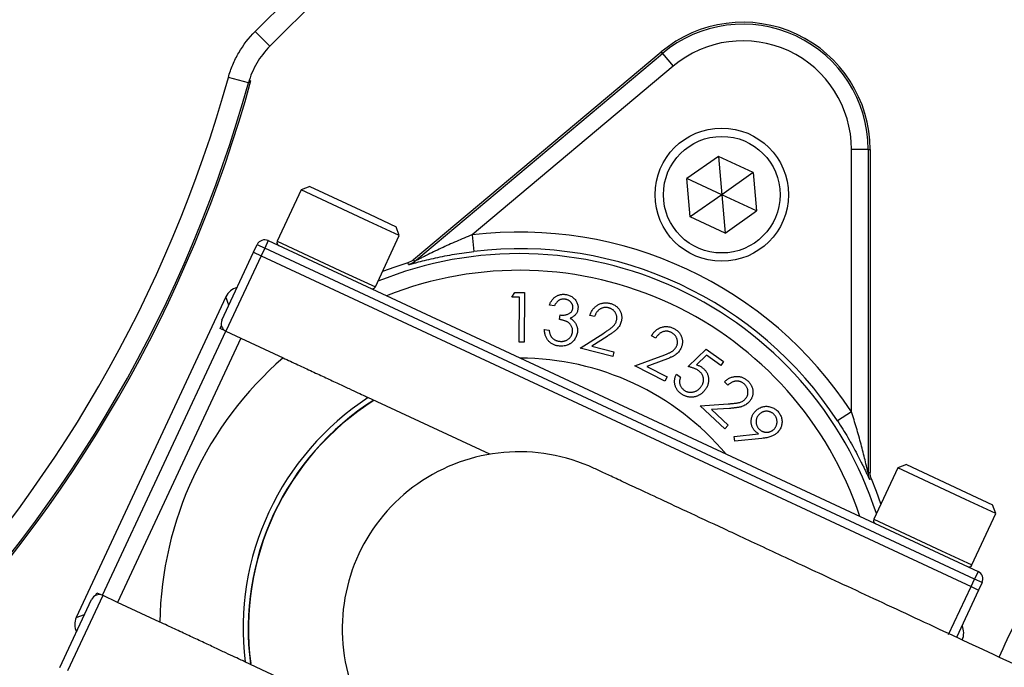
# Model space of a CAD drawing. Header units: millimetres. Extents: x 5255 to 12005, y 4675 to 12925.
# Tile 28 of 38: x 9647 to 10237, y 8108 to 8497. Entities that reach past the tile are written whole.
import ezdxf

# ---------------------------------------------------------------- set-up
doc = ezdxf.new("R2010")
doc.units = ezdxf.units.MM
doc.header["$LTSCALE"] = 5

msp = doc.modelspace()

# ---------------------------------------------------------------- linework, layer by layer
at = {"color": 7, "linetype": 'Continuous', "lineweight": 25}
for p, q in [((9787.82, 8489.92), (9819.16, 8521.26)), ((9828, 8512.43), (9796.65, 8481.08)), ((9796.65, 8481.08), (9787.82, 8489.92)), ((9882.91, 8353.01), (10031.46, 8477.66)), ((9883.46, 8351.98), (10032.19, 8476.78)), ((10032.19, 8476.78), (10031.46, 8477.66)), ((10032.19, 8476.78), (10038.62, 8469.13)), ((10038.62, 8469.13), (9917.98, 8367.9)), ((9783.81, 8459.06), (9771.77, 8462.4)), ((9785.35, 8460.52), (9783.81, 8459.06)), ((10065.82, 8415.02), (10046.9, 8401.77)), ((10086.75, 8405.26), (10065.82, 8415.02)), ((10065.82, 8415.02), (10067.83, 8392.01)), ((10155.68, 8419.2), (10145.68, 8419.2)), ((10145.68, 8261.72), (10145.68, 8419.2)), ((10155.68, 8419.2), (10155.68, 8225.05)), ((10155.68, 8419.2), (10156.82, 8419.2)), ((10156.82, 8419.2), (10156.82, 8225.28)), ((10086.75, 8405.26), (10067.83, 8392.01)), ((10086.75, 8405.26), (10088.76, 8382.25)), ((9820.75, 8396.89), (9815.43, 8394.96)), ((9820.75, 8396.89), (9856.44, 8380.25)), ((10048.92, 8378.76), (10046.9, 8401.77)), ((10067.83, 8392.01), (10046.9, 8401.77)), ((9815.43, 8394.96), (9801.06, 8364.14)), ((9856.13, 8375.98), (9815.43, 8394.96)), ((10067.83, 8392.01), (10048.92, 8378.76)), ((10067.83, 8392.01), (10069.85, 8369)), ((10088.76, 8382.25), (10067.83, 8392.01)), ((9856.44, 8380.25), (9872.41, 8372.8)), ((10069.85, 8369), (10048.92, 8378.76)), ((10069.85, 8369), (10088.76, 8382.25)), ((9874.34, 8367.49), (9856.13, 8375.98)), ((9874.34, 8367.49), (9872.41, 8372.8)), ((9859.97, 8336.67), (9874.34, 8367.49)), ((9917.98, 8367.9), (9919.17, 8357.97)), ((9786.93, 8357.49), (9789.04, 8362.02)), ((9789.04, 8362.02), (9793.57, 8359.91)), ((9795.68, 8364.44), (9793.57, 8359.91)), ((9795.68, 8364.44), (10221.65, 8165.81)), ((9767.91, 8316.71), (9786.93, 8357.49)), ((9791.46, 8355.38), (9770.33, 8310.06)), ((9786.93, 8357.49), (9791.46, 8355.38)), ((9793.57, 8359.91), (9791.46, 8355.38)), ((9791.46, 8355.38), (10217.42, 8156.75)), ((10219.54, 8161.28), (9793.57, 8359.91)), ((9941.8, 8330.48), (9943.61, 8333.38)), ((9943.61, 8333.38), (9949.46, 8333.35)), ((9949.46, 8333.35), (9949.3, 8303.55)), ((9770.33, 8330.73), (9680.54, 8138.17)), ((9946.48, 8330.46), (9941.8, 8330.48)), ((9946.35, 8303.57), (9946.48, 8330.46)), ((9967.44, 8325.36), (9964.44, 8325.78)), ((9970.55, 8317.12), (9970.93, 8319.83)), ((9991.52, 8318.82), (9988.77, 8319.54)), ((9766.77, 8311.72), (9767.57, 8313.45)), ((9696.21, 8151.53), (9770.17, 8310.14)), ((9770.17, 8310.14), (9766.77, 8311.72)), ((9770.17, 8310.14), (9779.23, 8305.91)), ((9961.38, 8311.18), (9964.26, 8310.77)), ((9982.86, 8299.97), (9996.99, 8308.94)), ((9779.23, 8305.91), (9705.28, 8147.31)), ((9779.23, 8305.91), (9804.59, 8294.09)), ((9949.3, 8303.55), (9946.35, 8303.57)), ((9999.05, 8306.93), (9989.85, 8301.09)), ((10028.2, 8305.94), (10025.65, 8307.24)), ((10002.4, 8294.81), (9982.86, 8299.97)), ((9989.85, 8301.09), (10003.13, 8297.59)), ((10003.13, 8297.59), (10002.4, 8294.81)), ((10047.64, 8288.85), (10058.4, 8299.33)), ((10058.64, 8295.7), (10052.76, 8289.93)), ((10058.4, 8299.33), (10068.93, 8291.9)), ((10067.3, 8289.58), (10058.64, 8295.7)), ((10015.72, 8289.3), (10031.47, 8295.09)), ((10033.06, 8292.68), (10022.81, 8288.91)), ((10068.93, 8291.9), (10067.3, 8289.58)), ((10033.78, 8280.09), (10015.72, 8289.3)), ((10022.81, 8288.91), (10035.09, 8282.65)), ((10040.65, 8284.25), (10043.15, 8282.49)), ((10035.09, 8282.65), (10033.78, 8280.09)), ((10071.52, 8277.72), (10069.45, 8279.67)), ((9928.68, 8236.22), (9855.47, 8270.36)), ((10054.96, 8265.33), (10071.61, 8266.46)), ((10069.63, 8251.5), (10054.96, 8265.33)), ((10072.46, 8263.72), (10061.62, 8262.98)), ((10061.62, 8262.98), (10071.6, 8253.58)), ((10145.68, 8261.72), (10137.31, 8256.25)), ((10071.6, 8253.58), (10069.63, 8251.5)), ((10075.26, 8246.89), (10089.82, 8248.54)), ((10075.62, 8243.98), (10075.26, 8246.89)), ((10091.8, 8245.7), (10075.62, 8243.98)), ((10173.42, 8228.02), (10159.05, 8197.21)), ((10178.74, 8229.96), (10173.42, 8228.02)), ((10214.12, 8209.04), (10173.42, 8228.02)), ((10178.74, 8229.96), (10214.43, 8213.31)), ((10157.62, 8221.36), (10156.49, 8221.12)), ((10214.43, 8213.31), (10230.4, 8205.87)), ((10232.33, 8200.55), (10214.12, 8209.04)), ((10232.33, 8200.55), (10230.4, 8205.87)), ((10217.96, 8169.74), (10232.33, 8200.55)), ((10221.65, 8165.81), (10219.54, 8161.28)), ((10217.42, 8156.75), (10219.54, 8161.28)), ((10224.07, 8159.17), (10219.54, 8161.28)), ((10221.95, 8154.64), (10208.71, 8126.22)), ((10217.42, 8156.75), (10221.95, 8154.64)), ((10224.07, 8159.17), (10221.95, 8154.64)), ((9670.71, 8108.26), (9689.72, 8149.04)), ((9696.37, 8151.46), (9675.24, 8106.14)), ((9692, 8151.39), (9692.81, 8153.12)), ((9692.81, 8153.12), (9696.21, 8151.53)), ((9705.28, 8147.31), (9696.21, 8151.53)), ((9730.63, 8135.48), (9705.28, 8147.31)), ((9781.51, 8111.76), (9854.73, 8077.62))]:
    msp.add_line(p, q, dxfattribs=at)
at = {"color": 8, "linetype": 'Continuous', "lineweight": 25}
for p, q in [((9801.06, 8364.14), (9841.76, 8345.16)), ((9841.76, 8345.16), (9859.97, 8336.67)), ((9772.14, 8325.77), (9770.33, 8330.73)), ((10159.05, 8197.21), (10199.75, 8178.23)), ((10199.75, 8178.23), (10217.96, 8169.74)), ((10204.01, 8127.99), (10217.42, 8156.75)), ((9680.54, 8138.17), (9685.5, 8139.98))]:
    msp.add_line(p, q, dxfattribs=at)
at = {"color": 7, "linetype": 'Continuous', "lineweight": 25, "flags": 128}
for points in [[(9879.4, 8351.1), (9871.65, 8348.59), (9864.28, 8345.91)], [(9879.94, 8350.08), (9879.77, 8350.39), (9879.4, 8351.1)], [(9882.91, 8353.01), (9883.14, 8352.57), (9883.46, 8351.98)], [(10155.68, 8225.05), (10156.34, 8225.18), (10156.82, 8225.28)], [(10163.36, 8206.45), (10160.68, 8213.81), (10157.62, 8221.36)]]:
    msp.add_lwpolyline(points, dxfattribs=at)
at = {"color": 7, "linetype": 'Continuous', "lineweight": 25}
for radius in [40, 35]:
    msp.add_circle((10067.83, 8392.01), radius, dxfattribs=at)
for centre, radius, start, end in [((9004.53, 8675.2), 1975, 278.73698, 358.62187), ((9004.53, 8675.2), 1971.39, 294.36808, 358.61935), ((9004.53, 8675.2), 1970, 294.41695, 358.61837), ((10080.51, 8419.2), 76.31, 360, 130), ((10080.51, 8419.2), 75.17, 360, 130), ((10080.51, 8419.2), 65.17, 360, 130), ((9004.53, 8675.2), 796.2, 315.50163, 344.49837), ((9004.53, 8675.2), 809.79, 315.37293, 344.62707), ((9004.53, 8675.2), 808.7, 315.50163, 344.49837), ((9946.33, 8131.45), 238.14, 33.1629, 96.8371), ((9793.57, 8359.91), 5, 65, 155), ((9802.87, 8363.3), 2, 155, 245), ((9946.33, 8131.45), 228.14, 33.1629, 96.8371), ((9877.03, 8359.65), 10, 286.89522, 309.9964), ((9858.16, 8337.52), 2, 245, 335), ((9772.44, 8314.6), 5, 155, 245), ((9946.33, 8131.45), 215.74, 131.0721, 178.9279), ((9946.33, 8131.45), 162.5, 40.18837, 89.81163), ((9946.33, 8131.45), 165.74, 123.13489, 186.86511), ((9946.33, 8131.45), 162.5, 122.47325, 187.37098), ((9946.33, 8131.45), 106.25, 65, 245.00803), ((10165.68, 8225.05), 10, 180.0036, 203.10478), ((10160.87, 8196.36), 2, 155, 245), ((10216.15, 8170.58), 2, 245, 335), ((10219.54, 8161.28), 5, 335, 65), ((9694.26, 8146.93), 5, 65, 155)]:
    msp.add_arc(centre, radius, start, end, dxfattribs=at)
at = {"color": 8, "linetype": 'Continuous', "lineweight": 25}
for centre, radius, start, end in [((9004.53, 8675.2), 1971.39, 294.3679, 358.61935), ((9946.33, 8131.45), 225.17, 17.88048, 112.11952), ((9946.33, 8131.45), 215.17, 18.27454, 111.72546), ((9946.33, 8131.45), 162.67, 122.45962, 187.54038)]:
    msp.add_arc(centre, radius, start, end, dxfattribs=at)
at = {"color": 7, "linetype": 'Continuous', "lineweight": 25}
for centre, major_axis, start_param, end_param in [((9779.4, 8326.5), (-3.42, 9.4), 6.175721, 7.068431), ((9689.61, 8133.95), (-9.4, -3.42), 5.497939, 6.39065), ((10203.05, 8128.94), (9.4, 3.42), 5.497939, 6.39065)]:
    msp.add_ellipse(centre, major_axis=major_axis, ratio=0.999695, start_param=start_param, end_param=end_param, dxfattribs=at)
at = {"color": 8, "linetype": 'Continuous', "lineweight": 25}
for points, knots in [([(10056.85, 10392.43), (10056.85, 10392.43), (10083.53, 10376.69), (10136.16, 10343.87), (10212.67, 10290.88), (10287.12, 10233.9), (10359.27, 10173), (10428.95, 10108.32), (10495.16, 10040.77), (10557.81, 9970.55), (10616.86, 9897.88), (10672.88, 9822.09), (10725.67, 9743.25), (10775.03, 9661.5), (10823.21, 9572.52), (10869.2, 9476), (10911.91, 9371.8), (10949.1, 9264.32), (10980.39, 9153.81), (11005.55, 9040.59), (11024.05, 8927.13), (11035.98, 8813.83), (11041.56, 8701.05), (11040.88, 8587.04), (11033.68, 8472.15), (11019.82, 8356.75), (10999.59, 8243.31), (10973.21, 8132.16), (10940.99, 8023.6), (10902.43, 7915.96), (10857.4, 7809.64), (10805.86, 7705.09), (10753.78, 7612.82), (10702.59, 7532.46), (10653.72, 7463.04), (10601.92, 7395.52), (10546.78, 7329.57), (10488.48, 7265.51), (10426.89, 7203.38), (10362.54, 7143.81), (10289.05, 7081.4), (10205.77, 7017.47), (10112.05, 6953.45), (10013.99, 6894.13), (9911.76, 6839.93), (9805.62, 6791.17), (9697.96, 6748.96), (9589.19, 6713.22), (9479.71, 6684.02), (9384.64, 6663.59), (9325.92, 6654.72), (9304.53, 6651.49)], [0, 0, 0, 0, 0, 0.018711, 0.037432, 0.056144, 0.075247, 0.094361, 0.113465, 0.132276, 0.151097, 0.169908, 0.189089, 0.208282, 0.227463, 0.250072, 0.272698, 0.295307, 0.318584, 0.34188, 0.365157, 0.387817, 0.410494, 0.433153, 0.456474, 0.479814, 0.503136, 0.525858, 0.548598, 0.57132, 0.594707, 0.618113, 0.641499, 0.658496, 0.675493, 0.69262, 0.709747, 0.727264, 0.744781, 0.762427, 0.780074, 0.802847, 0.825638, 0.848411, 0.871846, 0.895301, 0.918736, 0.941474, 0.964229, 0.986967, 1, 1, 1, 1]), ([(9354.53, 10235.29), (9367.25, 10232.61), (9412.82, 10223.02), (9489.74, 10200.02), (9584.82, 10166.64), (9677.43, 10127.04), (9764.18, 10083.45), (9845.08, 10036.4), (9920.4, 9986.71), (9992.96, 9932.82), (10062.41, 9874.98), (10128.43, 9813.47), (10190.67, 9748.55), (10248.98, 9680.3), (10303.36, 9608.91), (10353.78, 9534.51), (10400.02, 9457.44), (10441.85, 9378.05), (10479.07, 9296.64), (10511.54, 9213.29), (10539.3, 9128.2), (10562.32, 9041.57), (10580.52, 8953.79), (10593.79, 8865.28), (10602.06, 8776.14), (10605.17, 8686.51), (10603.17, 8596.54), (10596.12, 8506.69), (10584.08, 8417.37), (10567.07, 8329), (10545.17, 8241.87), (10518.13, 8156.22), (10489.36, 8078.7), (10467.54, 8030.71), (10458.14, 8010.02)], [0, 0, 0, 0, 0.013704, 0.0491, 0.084532, 0.119929, 0.155221, 0.186838, 0.218555, 0.250322, 0.28209, 0.313807, 0.345425, 0.376868, 0.408409, 0.44, 0.47159, 0.503131, 0.534573, 0.565933, 0.597392, 0.628901, 0.660409, 0.691867, 0.723226, 0.754754, 0.786382, 0.818061, 0.849741, 0.88137, 0.912899, 0.94442, 0.976041, 1, 1, 1, 1]), ([(10412.92, 8031.11), (10421.65, 8050.23), (10442.61, 8096.16), (10470.43, 8171.17), (10496.79, 8254.67), (10518.02, 8338.77), (10534.43, 8423.09), (10546.25, 8509.03), (10553.23, 8596.34), (10555.22, 8684.74), (10552.18, 8772.13), (10544.27, 8858.22), (10531.78, 8942.77), (10514.47, 9027.3), (10492.21, 9111.53), (10464.97, 9195.14), (10433.31, 9276.39), (10397.44, 9355.05), (10357.64, 9430.97), (10313.31, 9505.28), (10264.41, 9577.67), (10210.99, 9647.84), (10154.14, 9714.37), (10094.09, 9777.11), (10031.16, 9835.98), (9964.43, 9891.83), (9893.99, 9944.32), (9819.98, 9993.19), (9746.03, 10036.18), (9672.68, 10073.66), (9600.39, 10106.04), (9525.96, 10135.03), (9449.43, 10159.96), (9391.98, 10176.46), (9360.02, 10183.26), (9354.53, 10184.43)], [0, 0, 0, 0, 0.022967, 0.055176, 0.087358, 0.11863, 0.149926, 0.181198, 0.213387, 0.245603, 0.277792, 0.308906, 0.340043, 0.371156, 0.403169, 0.435207, 0.46722, 0.498423, 0.52965, 0.560853, 0.592953, 0.625079, 0.657179, 0.688552, 0.719949, 0.751322, 0.783606, 0.815916, 0.848199, 0.877042, 0.905903, 0.934745, 0.964293, 0.993862, 1, 1, 1, 1]), ([(9811.22, 6870.97), (9832.56, 6880.48), (9887.27, 6904.84), (9973.33, 6950.76), (10069.27, 7008.05), (10162.55, 7071.52), (10251.27, 7139.48), (10335.19, 7211.67), (10414.23, 7287.65), (10489.68, 7368.65), (10561.12, 7454.61), (10628.18, 7545.34), (10689.4, 7638.85), (10744.71, 7734.75), (10794.16, 7832.62), (10838.55, 7934.05), (10877.51, 8038.82), (10910.77, 8146.65), (10937.57, 8255.18), (10958.1, 8364.01), (10972.07, 8472.78), (10979.62, 8560.82), (10980.21, 8612.53), (10980.38, 8627.7)], [0, 0, 0, 0, 0.031479, 0.080678, 0.131309, 0.18198, 0.232611, 0.281814, 0.331054, 0.380257, 0.430889, 0.481562, 0.532194, 0.581405, 0.630653, 0.679863, 0.730504, 0.781185, 0.831825, 0.881058, 0.930329, 0.979561, 1, 1, 1, 1])]:
    msp.add_open_spline(points, degree=3, knots=knots, dxfattribs=at)
at = {"color": 7, "linetype": 'Continuous', "lineweight": 25}
for points, knots in [([(10210.19, 9310.27), (10216.07, 9299.46), (10236.23, 9262.41), (10265.1, 9196.48), (10296.7, 9113.06), (10322.41, 9027.81), (10342.66, 8940.94), (10357.2, 8852.61), (10365.91, 8763.48), (10368.76, 8674.22), (10365.81, 8585.23), (10357.1, 8496.5), (10342.57, 8408.22), (10322.33, 8320.96), (10296.21, 8235.52), (10270.45, 8164.9), (10251.36, 8123.77), (10244.75, 8109.53)], [0, 0, 0, 0, 0.029644, 0.101694, 0.173271, 0.244677, 0.316205, 0.388216, 0.460359, 0.531985, 0.603405, 0.674899, 0.7468, 0.81899, 0.890697, 0.962138, 1, 1, 1, 1]), ([(10234.29, 8114.4), (10240.82, 8128.5), (10259.78, 8169.38), (10285.35, 8239.5), (10311.2, 8324.23), (10331.15, 8410.5), (10345.55, 8497.79), (10354.2, 8585.76), (10357.12, 8674.29), (10354.3, 8762.94), (10345.65, 8851.31), (10331.22, 8938.72), (10311.17, 9024.83), (10285.67, 9109.35), (10254.36, 9191.99), (10225.7, 9257.53), (10205.62, 9294.43), (10199.68, 9305.36)], [0, 0, 0, 0, 0.0377559, 0.1095345, 0.1811864, 0.2530198, 0.324618, 0.3960987, 0.4677649, 0.5397816, 0.6115773, 0.6834634, 0.7549938, 0.8263692, 0.8978928, 0.9697643, 1, 1, 1, 1]), ([(9771.77, 8462.4), (9772.49, 8465), (9773.37, 8467.55), (9775.47, 8472.51), (9776.69, 8474.94), (9780.74, 8481.87), (9783.99, 8486.1), (9787.82, 8489.92)], [0, 0, 0, 0, 0.25, 0.25, 0.5, 0.5, 1, 1, 1, 1]), ([(9796.65, 8481.08), (9793.6, 8478.02), (9790.99, 8474.64), (9787.75, 8469.09), (9786.78, 8467.15), (9785.1, 8463.18), (9784.39, 8461.14), (9783.81, 8459.06)], [0, 0, 0, 0, 0.5, 0.5, 0.75, 0.75, 1, 1, 1, 1]), ([(9917.98, 8367.9), (9914.83, 8366.63), (9911.71, 8365.32), (9905.54, 8362.63), (9902.47, 8361.25), (9897.94, 8359.13), (9896.44, 8358.41), (9893.47, 8356.98), (9892, 8356.26), (9889.84, 8355.18), (9889.13, 8354.83), (9887.73, 8354.12), (9887.04, 8353.77), (9885.71, 8353.1), (9885.06, 8352.77), (9884.23, 8352.35), (9883.97, 8352.22), (9883.59, 8352.04), (9883.46, 8351.98), (9883.46, 8351.98)], [0, 0, 0, 0, 0.25, 0.25, 0.5, 0.5, 0.625, 0.625, 0.75, 0.75, 0.8125, 0.8125, 0.875, 0.875, 0.9375, 0.9375, 0.96875, 0.96875, 1, 1, 1, 1]), ([(9879.94, 8350.08), (9879.95, 8350.06), (9880.14, 8350.1), (9880.81, 8350.27), (9881.29, 8350.39), (9882.4, 8350.69), (9883.05, 8350.87), (9884.43, 8351.24), (9885.17, 8351.43), (9887.47, 8352.03), (9889.12, 8352.45), (9892.57, 8353.28), (9894.35, 8353.69), (9897.99, 8354.48), (9899.86, 8354.87), (9903.63, 8355.6), (9905.54, 8355.95), (9911.29, 8356.93), (9915.2, 8357.49), (9919.17, 8357.97)], [0, 0, 0, 0, 0.0625, 0.0625, 0.125, 0.125, 0.1875, 0.1875, 0.25, 0.25, 0.375, 0.375, 0.5, 0.5, 0.625, 0.625, 0.75, 0.75, 1, 1, 1, 1]), ([(9964.44, 8325.78), (9964.55, 8326.07), (9964.77, 8326.63), (9965.16, 8327.43), (9965.6, 8328.16), (9966.07, 8328.85), (9966.59, 8329.46), (9967.14, 8330.02), (9967.73, 8330.52), (9968.36, 8330.96), (9969.02, 8331.34), (9969.7, 8331.66), (9970.4, 8331.9), (9971.11, 8332.08), (9971.85, 8332.2), (9972.6, 8332.24), (9973.36, 8332.24), (9973.88, 8332.17), (9974.14, 8332.14)], [0, 0, 0, 0, 0.072876, 0.143311, 0.210731, 0.275891, 0.339367, 0.401524, 0.462406, 0.523372, 0.583442, 0.642537, 0.701083, 0.759269, 0.817864, 0.877066, 0.937552, 1, 1, 1, 1]), ([(9974.14, 8332.14), (9974.52, 8332.08), (9975.26, 8331.95), (9976.33, 8331.59), (9977.35, 8331.11), (9978.29, 8330.51), (9979.15, 8329.81), (9979.89, 8329.02), (9980.51, 8328.16), (9980.99, 8327.23), (9981.34, 8326.27), (9981.55, 8325.29), (9981.63, 8324.31), (9981.57, 8323.67), (9981.53, 8323.34)], [0, 0, 0, 0, 0.089747, 0.177565, 0.265242, 0.353177, 0.440294, 0.5245, 0.606822, 0.688846, 0.769507, 0.847568, 0.923753, 1, 1, 1, 1]), ([(9973.73, 8329.28), (9973.43, 8329.31), (9972.82, 8329.37), (9971.93, 8329.29), (9971.08, 8329.06), (9970.41, 8328.76), (9969.91, 8328.43), (9969.53, 8328.14), (9969.17, 8327.79), (9968.81, 8327.4), (9968.45, 8326.96), (9968.11, 8326.47), (9967.76, 8325.94), (9967.55, 8325.56), (9967.44, 8325.36)], [0, 0, 0, 0, 0.116369, 0.227726, 0.335732, 0.444798, 0.501641, 0.560927, 0.624144, 0.690598, 0.761292, 0.836337, 0.915373, 1, 1, 1, 1]), ([(9978.48, 8323.79), (9978.49, 8323.95), (9978.53, 8324.27), (9978.52, 8324.74), (9978.46, 8325.19), (9978.36, 8325.64), (9978.19, 8326.08), (9977.98, 8326.51), (9977.72, 8326.94), (9977.41, 8327.34), (9977.07, 8327.72), (9976.68, 8328.07), (9976.27, 8328.37), (9975.83, 8328.64), (9975.35, 8328.86), (9974.84, 8329.05), (9974.3, 8329.19), (9973.93, 8329.25), (9973.73, 8329.28)], [0, 0, 0, 0, 0.059347, 0.117285, 0.173873, 0.230618, 0.288528, 0.347828, 0.408537, 0.472478, 0.536908, 0.600021, 0.663828, 0.727465, 0.792983, 0.859512, 0.928302, 1, 1, 1, 1]), ([(9988.77, 8319.54), (9988.87, 8319.89), (9989.09, 8320.56), (9989.51, 8321.52), (9989.99, 8322.41), (9990.55, 8323.23), (9991.17, 8323.98), (9991.87, 8324.66), (9992.62, 8325.27), (9993.45, 8325.81), (9994.31, 8326.27), (9995.21, 8326.62), (9996.12, 8326.89), (9997.05, 8327.05), (9997.99, 8327.13), (9998.96, 8327.1), (9999.94, 8326.98), (10000.59, 8326.83), (10000.92, 8326.75)], [0, 0, 0, 0, 0.068765, 0.134831, 0.198703, 0.261344, 0.323294, 0.384557, 0.446196, 0.509126, 0.571511, 0.632282, 0.692333, 0.752072, 0.812072, 0.872781, 0.935441, 1, 1, 1, 1]), ([(10000.92, 8326.75), (10001.24, 8326.66), (10001.87, 8326.48), (10002.76, 8326.11), (10003.59, 8325.68), (10004.35, 8325.18), (10005.04, 8324.61), (10005.65, 8323.97), (10006.21, 8323.27), (10006.68, 8322.5), (10007.07, 8321.7), (10007.4, 8320.88), (10007.63, 8320.05), (10007.78, 8319.22), (10007.85, 8318.37), (10007.83, 8317.52), (10007.72, 8316.66), (10007.59, 8316.09), (10007.52, 8315.8)], [0, 0, 0, 0, 0.070107, 0.137522, 0.202395, 0.265777, 0.327936, 0.389752, 0.452046, 0.515309, 0.578467, 0.639792, 0.699769, 0.758962, 0.817945, 0.877679, 0.937831, 1, 1, 1, 1]), ([(9970.93, 8319.83), (9971.26, 8319.79), (9971.91, 8319.72), (9972.88, 8319.71), (9973.81, 8319.82), (9974.7, 8320), (9975.53, 8320.27), (9976.26, 8320.6), (9976.88, 8321.01), (9977.39, 8321.48), (9977.8, 8322), (9978.12, 8322.56), (9978.36, 8323.16), (9978.44, 8323.58), (9978.48, 8323.79)], [0, 0, 0, 0, 0.105627, 0.206846, 0.305525, 0.402352, 0.494262, 0.577913, 0.655294, 0.728021, 0.797651, 0.865063, 0.931748, 1, 1, 1, 1]), ([(9981.53, 8323.34), (9981.48, 8323.03), (9981.37, 8322.43), (9981.07, 8321.57), (9980.65, 8320.77), (9980.12, 8320.04), (9979.48, 8319.39), (9978.73, 8318.79), (9977.86, 8318.27), (9977.23, 8317.99), (9976.9, 8317.84)], [0, 0, 0, 0, 0.124208, 0.244077, 0.361098, 0.479308, 0.599766, 0.725296, 0.85828, 1, 1, 1, 1]), ([(10000.04, 8324.06), (9999.82, 8324.11), (9999.37, 8324.22), (9998.7, 8324.3), (9998.04, 8324.32), (9997.39, 8324.28), (9996.76, 8324.17), (9996.15, 8323.99), (9995.55, 8323.74), (9994.96, 8323.44), (9994.4, 8323.08), (9993.88, 8322.64), (9993.39, 8322.15), (9992.93, 8321.6), (9992.53, 8320.99), (9992.15, 8320.32), (9991.81, 8319.59), (9991.62, 8319.08), (9991.52, 8318.82)], [0, 0, 0, 0, 0.062444, 0.123187, 0.181919, 0.239881, 0.297211, 0.354213, 0.41225, 0.471498, 0.531837, 0.592661, 0.654616, 0.718219, 0.783773, 0.852509, 0.92427, 1, 1, 1, 1]), ([(10004.71, 8316.48), (10004.76, 8316.68), (10004.85, 8317.08), (10004.92, 8317.68), (10004.92, 8318.28), (10004.87, 8318.87), (10004.75, 8319.45), (10004.56, 8320.02), (10004.32, 8320.59), (10004.01, 8321.15), (10003.66, 8321.68), (10003.26, 8322.16), (10002.83, 8322.61), (10002.35, 8322.99), (10001.83, 8323.34), (10001.27, 8323.63), (10000.68, 8323.88), (10000.26, 8324), (10000.04, 8324.06)], [0, 0, 0, 0, 0.062297, 0.123158, 0.18265, 0.242216, 0.302079, 0.362648, 0.424969, 0.489693, 0.554248, 0.61752, 0.679767, 0.741759, 0.804352, 0.867565, 0.932598, 1, 1, 1, 1]), ([(9978.28, 8309.48), (9978.31, 8309.76), (9978.36, 8310.33), (9978.29, 8311.19), (9978.1, 8312.03), (9977.78, 8312.85), (9977.35, 8313.63), (9976.83, 8314.33), (9976.2, 8314.95), (9975.6, 8315.4), (9975.06, 8315.73), (9974.59, 8315.96), (9974.06, 8316.18), (9973.47, 8316.39), (9972.82, 8316.59), (9972.12, 8316.78), (9971.36, 8316.96), (9970.83, 8317.07), (9970.55, 8317.12)], [0, 0, 0, 0, 0.070351, 0.139829, 0.210386, 0.282856, 0.355477, 0.427113, 0.498328, 0.571857, 0.610974, 0.653845, 0.700687, 0.752113, 0.807293, 0.867309, 0.931171, 1, 1, 1, 1]), ([(9976.9, 8317.84), (9977.23, 8317.65), (9977.86, 8317.25), (9978.69, 8316.53), (9979.44, 8315.73), (9979.84, 8315.13), (9980.04, 8314.82)], [0, 0, 0, 0, 0.258289, 0.508041, 0.753794, 1, 1, 1, 1]), ([(9980.04, 8314.82), (9980.16, 8314.61), (9980.41, 8314.18), (9980.71, 8313.51), (9980.96, 8312.83), (9981.14, 8312.15), (9981.25, 8311.45), (9981.31, 8310.75), (9981.3, 8310.03), (9981.25, 8309.55), (9981.22, 8309.31)], [0, 0, 0, 0, 0.130176, 0.257641, 0.382472, 0.505654, 0.627347, 0.749916, 0.873799, 1, 1, 1, 1]), ([(9996.99, 8308.94), (9997.34, 8309.16), (9998, 8309.58), (9998.93, 8310.2), (9999.79, 8310.77), (10000.55, 8311.31), (10001.22, 8311.81), (10001.81, 8312.27), (10002.31, 8312.69), (10002.85, 8313.2), (10003.42, 8313.84), (10003.98, 8314.67), (10004.43, 8315.55), (10004.62, 8316.17), (10004.71, 8316.48)], [0, 0, 0, 0, 0.110152, 0.211607, 0.304205, 0.388626, 0.464449, 0.531982, 0.591053, 0.641992, 0.733771, 0.822894, 0.911461, 1, 1, 1, 1]), ([(10007.52, 8315.8), (10007.4, 8315.41), (10007.16, 8314.62), (10006.63, 8313.5), (10005.96, 8312.46), (10005.28, 8311.66), (10004.65, 8311.03), (10004.09, 8310.53), (10003.45, 8310), (10002.73, 8309.44), (10001.92, 8308.86), (10001.04, 8308.24), (10000.07, 8307.59), (9999.4, 8307.16), (9999.05, 8306.93)], [0, 0, 0, 0, 0.098986, 0.196353, 0.293686, 0.392562, 0.445858, 0.50552, 0.571493, 0.643854, 0.722895, 0.808854, 0.900941, 1, 1, 1, 1]), ([(9969.84, 8301.19), (9969.53, 8301.24), (9968.92, 8301.34), (9968.04, 8301.57), (9967.21, 8301.86), (9966.43, 8302.22), (9965.69, 8302.63), (9965.01, 8303.12), (9964.37, 8303.66), (9963.79, 8304.27), (9963.26, 8304.94), (9962.8, 8305.66), (9962.4, 8306.45), (9962.06, 8307.28), (9961.8, 8308.18), (9961.58, 8309.13), (9961.45, 8310.14), (9961.4, 8310.83), (9961.38, 8311.18)], [0, 0, 0, 0, 0.065233, 0.128546, 0.18938, 0.248681, 0.307326, 0.365483, 0.423134, 0.48184, 0.540669, 0.600563, 0.66096, 0.7233, 0.788361, 0.855682, 0.92634, 1, 1, 1, 1]), ([(9964.26, 8310.77), (9964.29, 8310.53), (9964.35, 8310.07), (9964.49, 8309.4), (9964.65, 8308.77), (9964.83, 8308.18), (9965.05, 8307.65), (9965.29, 8307.16), (9965.56, 8306.72), (9965.77, 8306.45), (9965.87, 8306.33)], [0, 0, 0, 0, 0.151311, 0.2947844, 0.4293485, 0.5571567, 0.6769551, 0.789378, 0.8979, 1, 1, 1, 1]), ([(9981.22, 8309.31), (9981.15, 8308.9), (9981, 8308.08), (9980.56, 8306.9), (9979.99, 8305.76), (9979.37, 8304.89), (9978.81, 8304.22), (9978.36, 8303.75), (9977.88, 8303.32), (9977.39, 8302.92), (9976.86, 8302.56), (9976.3, 8302.24), (9975.72, 8301.96), (9974.93, 8301.63), (9973.88, 8301.31), (9972.57, 8301.1), (9971.21, 8301.04), (9970.3, 8301.14), (9969.84, 8301.19)], [0, 0, 0, 0, 0.08049, 0.160316, 0.241406, 0.324826, 0.36713, 0.408741, 0.449882, 0.49078, 0.531611, 0.57261, 0.61377, 0.655559, 0.739451, 0.82411, 0.910396, 1, 1, 1, 1]), ([(9970.29, 8304.05), (9970.55, 8304.01), (9971.06, 8303.95), (9971.82, 8303.94), (9972.55, 8304), (9973.24, 8304.1), (9973.91, 8304.29), (9974.54, 8304.54), (9975.14, 8304.86), (9975.71, 8305.24), (9976.23, 8305.66), (9976.69, 8306.12), (9977.11, 8306.61), (9977.46, 8307.12), (9977.76, 8307.67), (9977.99, 8308.24), (9978.17, 8308.85), (9978.24, 8309.27), (9978.28, 8309.48)], [0, 0, 0, 0, 0.073125, 0.143217, 0.210323, 0.275692, 0.338905, 0.401961, 0.46481, 0.528068, 0.590615, 0.651261, 0.710195, 0.76781, 0.824739, 0.882195, 0.940271, 1, 1, 1, 1]), ([(10025.65, 8307.24), (10025.83, 8307.55), (10026.18, 8308.17), (10026.8, 8309.02), (10027.47, 8309.79), (10028.18, 8310.48), (10028.95, 8311.08), (10029.78, 8311.6), (10030.65, 8312.04), (10031.58, 8312.39), (10032.52, 8312.65), (10033.48, 8312.82), (10034.43, 8312.88), (10035.38, 8312.85), (10036.32, 8312.71), (10037.26, 8312.49), (10038.19, 8312.16), (10038.8, 8311.87), (10039.11, 8311.73)], [0, 0, 0, 0, 0.068438, 0.134689, 0.198753, 0.261134, 0.323062, 0.384479, 0.446207, 0.508888, 0.571235, 0.632443, 0.692375, 0.752017, 0.812066, 0.873019, 0.935325, 1, 1, 1, 1]), ([(10037.67, 8309.27), (10037.46, 8309.37), (10037.05, 8309.57), (10036.41, 8309.79), (10035.76, 8309.95), (10035.12, 8310.04), (10034.48, 8310.07), (10033.84, 8310.02), (10033.2, 8309.91), (10032.56, 8309.74), (10031.93, 8309.49), (10031.32, 8309.18), (10030.74, 8308.81), (10030.18, 8308.36), (10029.64, 8307.86), (10029.14, 8307.27), (10028.65, 8306.64), (10028.35, 8306.18), (10028.2, 8305.94)], [0, 0, 0, 0, 0.06295, 0.123497, 0.182163, 0.240191, 0.297344, 0.354409, 0.412765, 0.471939, 0.532067, 0.592986, 0.654634, 0.718395, 0.783834, 0.852785, 0.924446, 1, 1, 1, 1]), ([(10040.64, 8300.85), (10040.73, 8301.03), (10040.91, 8301.4), (10041.1, 8301.98), (10041.23, 8302.56), (10041.3, 8303.15), (10041.31, 8303.74), (10041.25, 8304.35), (10041.13, 8304.96), (10040.95, 8305.57), (10040.72, 8306.16), (10040.43, 8306.72), (10040.09, 8307.25), (10039.71, 8307.73), (10039.27, 8308.18), (10038.79, 8308.58), (10038.25, 8308.95), (10037.87, 8309.16), (10037.67, 8309.27)], [0, 0, 0, 0, 0.06234, 0.123226, 0.1827, 0.24203, 0.301885, 0.362918, 0.424902, 0.489637, 0.554708, 0.617661, 0.679954, 0.742206, 0.804257, 0.86753, 0.932601, 1, 1, 1, 1]), ([(10039.11, 8311.73), (10039.4, 8311.57), (10039.98, 8311.26), (10040.78, 8310.71), (10041.5, 8310.11), (10042.14, 8309.46), (10042.69, 8308.75), (10043.16, 8308), (10043.55, 8307.19), (10043.85, 8306.34), (10044.07, 8305.47), (10044.21, 8304.6), (10044.27, 8303.73), (10044.24, 8302.88), (10044.12, 8302.04), (10043.92, 8301.21), (10043.64, 8300.38), (10043.39, 8299.85), (10043.26, 8299.59)], [0, 0, 0, 0, 0.0702493, 0.1374034, 0.2025096, 0.2656825, 0.3277643, 0.3898801, 0.4521713, 0.5153372, 0.5785435, 0.6398442, 0.6997239, 0.7593091, 0.8180785, 0.8776283, 0.9379295, 1, 1, 1, 1]), ([(9965.87, 8306.33), (9966.01, 8306.17), (9966.28, 8305.87), (9966.74, 8305.46), (9967.24, 8305.11), (9967.77, 8304.81), (9968.34, 8304.54), (9968.96, 8304.33), (9969.61, 8304.15), (9970.06, 8304.08), (9970.29, 8304.05)], [0, 0, 0, 0, 0.120816, 0.240361, 0.359175, 0.480083, 0.604065, 0.731075, 0.86309, 1, 1, 1, 1]), ([(10031.47, 8295.09), (10031.86, 8295.23), (10032.59, 8295.5), (10033.64, 8295.9), (10034.6, 8296.29), (10035.46, 8296.65), (10036.23, 8297), (10036.9, 8297.33), (10037.49, 8297.64), (10038.13, 8298.03), (10038.82, 8298.53), (10039.54, 8299.22), (10040.16, 8299.99), (10040.48, 8300.56), (10040.64, 8300.85)], [0, 0, 0, 0, 0.109875, 0.211345, 0.304439, 0.389151, 0.464788, 0.532179, 0.591734, 0.642489, 0.734309, 0.823288, 0.911271, 1, 1, 1, 1]), ([(10043.26, 8299.59), (10043.06, 8299.22), (10042.65, 8298.5), (10041.9, 8297.51), (10041.01, 8296.65), (10040.18, 8296), (10039.43, 8295.52), (10038.77, 8295.15), (10038.04, 8294.76), (10037.21, 8294.37), (10036.29, 8293.96), (10035.3, 8293.54), (10034.21, 8293.11), (10033.46, 8292.83), (10033.06, 8292.68)], [0, 0, 0, 0, 0.098906, 0.1963, 0.293657, 0.392564, 0.446003, 0.505381, 0.571206, 0.643853, 0.723089, 0.808604, 0.900788, 1, 1, 1, 1]), ([(9804.59, 8294.09), (9806.07, 8293.4), (9807.57, 8292.7), (9810.53, 8291.32), (9812, 8290.63), (9816.37, 8288.6), (9819.23, 8287.26), (9823.45, 8285.29), (9824.84, 8284.64), (9827.58, 8283.37), (9828.91, 8282.74), (9832.83, 8280.92), (9835.31, 8279.76), (9840.01, 8277.57), (9842.25, 8276.53), (9846.23, 8274.67), (9848.01, 8273.84), (9851.11, 8272.39), (9852.43, 8271.78), (9853.93, 8271.08), (9854.35, 8270.88), (9855.04, 8270.56), (9855.3, 8270.44), (9855.47, 8270.36)], [0, 0, 0, 0, 0.0625, 0.0625, 0.125, 0.125, 0.25, 0.25, 0.3125, 0.3125, 0.375, 0.375, 0.5, 0.5, 0.625, 0.625, 0.75, 0.75, 0.875, 0.875, 0.9375, 0.9375, 1, 1, 1, 1]), ([(10052.76, 8289.93), (10053.06, 8289.82), (10053.65, 8289.6), (10054.49, 8289.22), (10055.25, 8288.82), (10055.71, 8288.51), (10055.93, 8288.37)], [0, 0, 0, 0, 0.274908, 0.532164, 0.774545, 1, 1, 1, 1]), ([(10043.49, 8272.52), (10043.25, 8272.69), (10042.79, 8273.04), (10042.15, 8273.62), (10041.58, 8274.24), (10041.07, 8274.88), (10040.64, 8275.57), (10040.29, 8276.3), (10039.98, 8277.06), (10039.77, 8277.85), (10039.61, 8278.65), (10039.54, 8279.46), (10039.53, 8280.27), (10039.61, 8281.07), (10039.75, 8281.88), (10039.98, 8282.67), (10040.27, 8283.47), (10040.52, 8283.98), (10040.65, 8284.25)], [0, 0, 0, 0, 0.066934, 0.131954, 0.194817, 0.256509, 0.317552, 0.378566, 0.43987, 0.501982, 0.564066, 0.625471, 0.686162, 0.746445, 0.807972, 0.870484, 0.934206, 1, 1, 1, 1]), ([(10053.77, 8286.48), (10053.58, 8286.61), (10053.2, 8286.87), (10052.57, 8287.21), (10051.89, 8287.54), (10051.15, 8287.84), (10050.35, 8288.13), (10049.5, 8288.39), (10048.59, 8288.64), (10047.96, 8288.78), (10047.64, 8288.85)], [0, 0, 0, 0, 0.101914, 0.2103, 0.323909, 0.444896, 0.572669, 0.707486, 0.850464, 1, 1, 1, 1]), ([(10055.56, 8276.93), (10055.7, 8277.13), (10055.97, 8277.53), (10056.3, 8278.16), (10056.56, 8278.79), (10056.76, 8279.43), (10056.88, 8280.07), (10056.93, 8280.72), (10056.93, 8281.37), (10056.84, 8282.02), (10056.69, 8282.67), (10056.47, 8283.29), (10056.19, 8283.89), (10055.83, 8284.46), (10055.42, 8285.01), (10054.93, 8285.53), (10054.38, 8286.03), (10053.98, 8286.33), (10053.77, 8286.48)], [0, 0, 0, 0, 0.067074, 0.131384, 0.194023, 0.254422, 0.313935, 0.372981, 0.43215, 0.492608, 0.553223, 0.613004, 0.67345, 0.734045, 0.796914, 0.861949, 0.929146, 1, 1, 1, 1]), ([(10055.93, 8288.37), (10056.2, 8288.17), (10056.73, 8287.78), (10057.43, 8287.12), (10058.05, 8286.43), (10058.59, 8285.69), (10059.03, 8284.9), (10059.4, 8284.07), (10059.67, 8283.19), (10059.86, 8282.28), (10059.96, 8281.35), (10059.97, 8280.42), (10059.88, 8279.5), (10059.7, 8278.59), (10059.42, 8277.69), (10059.04, 8276.8), (10058.57, 8275.91), (10058.19, 8275.35), (10057.99, 8275.06)], [0, 0, 0, 0, 0.066094, 0.129319, 0.190871, 0.251488, 0.311166, 0.3707, 0.431301, 0.493033, 0.555394, 0.616677, 0.677518, 0.738955, 0.801251, 0.865019, 0.931228, 1, 1, 1, 1]), ([(10043.15, 8282.49), (10043.04, 8282.23), (10042.83, 8281.73), (10042.62, 8280.97), (10042.5, 8280.25), (10042.47, 8279.54), (10042.55, 8278.86), (10042.7, 8278.19), (10042.94, 8277.52), (10043.27, 8276.86), (10043.66, 8276.23), (10044.13, 8275.65), (10044.65, 8275.12), (10045.04, 8274.82), (10045.24, 8274.67)], [0, 0, 0, 0, 0.0955966, 0.1839852, 0.2668226, 0.3446664, 0.4216796, 0.4993741, 0.579843, 0.6637028, 0.7489464, 0.8324482, 0.9158749, 1, 1, 1, 1]), ([(10069.45, 8279.67), (10069.71, 8279.92), (10070.22, 8280.4), (10071.04, 8281.05), (10071.89, 8281.59), (10072.76, 8282.05), (10073.67, 8282.41), (10074.6, 8282.68), (10075.56, 8282.85), (10076.54, 8282.93), (10077.51, 8282.92), (10078.47, 8282.8), (10079.4, 8282.61), (10080.29, 8282.31), (10081.15, 8281.93), (10081.98, 8281.44), (10082.79, 8280.87), (10083.28, 8280.43), (10083.54, 8280.2)], [0, 0, 0, 0, 0.0686451, 0.1347031, 0.1985081, 0.2612695, 0.3227212, 0.3842777, 0.4460669, 0.5089565, 0.5714725, 0.63234, 0.6923998, 0.7521112, 0.8118178, 0.8728966, 0.9351897, 1, 1, 1, 1]), ([(10081.48, 8278.26), (10081.31, 8278.42), (10080.98, 8278.72), (10080.42, 8279.11), (10079.86, 8279.44), (10079.27, 8279.71), (10078.66, 8279.91), (10078.04, 8280.05), (10077.39, 8280.12), (10076.73, 8280.14), (10076.07, 8280.07), (10075.4, 8279.95), (10074.74, 8279.75), (10074.08, 8279.48), (10073.43, 8279.14), (10072.78, 8278.74), (10072.14, 8278.26), (10071.73, 8277.9), (10071.52, 8277.72)], [0, 0, 0, 0, 0.062486, 0.12296, 0.182167, 0.239505, 0.29667, 0.354283, 0.41244, 0.471754, 0.53187, 0.59236, 0.654439, 0.718369, 0.783932, 0.852345, 0.92448, 1, 1, 1, 1]), ([(10081.97, 8269.39), (10082.11, 8269.55), (10082.38, 8269.85), (10082.72, 8270.35), (10083.01, 8270.86), (10083.24, 8271.41), (10083.41, 8271.97), (10083.52, 8272.56), (10083.58, 8273.18), (10083.58, 8273.81), (10083.52, 8274.44), (10083.41, 8275.06), (10083.23, 8275.65), (10083, 8276.22), (10082.71, 8276.77), (10082.36, 8277.3), (10081.95, 8277.8), (10081.64, 8278.11), (10081.48, 8278.26)], [0, 0, 0, 0, 0.062599, 0.123118, 0.182898, 0.241967, 0.301598, 0.362397, 0.424364, 0.488874, 0.553781, 0.61659, 0.679094, 0.741516, 0.804065, 0.867405, 0.932988, 1, 1, 1, 1]), ([(10083.54, 8280.2), (10083.77, 8279.97), (10084.24, 8279.51), (10084.85, 8278.76), (10085.36, 8277.99), (10085.8, 8277.19), (10086.12, 8276.36), (10086.37, 8275.51), (10086.5, 8274.63), (10086.56, 8273.73), (10086.52, 8272.84), (10086.42, 8271.97), (10086.23, 8271.13), (10085.97, 8270.32), (10085.62, 8269.55), (10085.2, 8268.82), (10084.7, 8268.11), (10084.31, 8267.67), (10084.11, 8267.45)], [0, 0, 0, 0, 0.0703367, 0.1372964, 0.2023894, 0.2656478, 0.3276998, 0.3895897, 0.4518178, 0.5152278, 0.5783567, 0.6395705, 0.6995397, 0.7590146, 0.8180618, 0.8773194, 0.9377848, 1, 1, 1, 1]), ([(10057.99, 8275.06), (10057.85, 8274.87), (10057.57, 8274.48), (10057.11, 8273.94), (10056.62, 8273.43), (10056.1, 8272.96), (10055.56, 8272.53), (10054.99, 8272.13), (10054.4, 8271.77), (10053.79, 8271.45), (10053.16, 8271.16), (10052.52, 8270.93), (10051.88, 8270.73), (10051.23, 8270.6), (10050.59, 8270.5), (10049.93, 8270.45), (10049.28, 8270.45), (10048.62, 8270.49), (10047.96, 8270.58), (10047.3, 8270.72), (10046.65, 8270.9), (10046, 8271.13), (10045.37, 8271.41), (10044.74, 8271.73), (10044.1, 8272.1), (10043.7, 8272.38), (10043.49, 8272.52)], [0, 0, 0, 0, 0.043931, 0.087311, 0.130042, 0.17232, 0.214181, 0.255787, 0.29781, 0.339914, 0.381749, 0.422956, 0.463456, 0.503229, 0.542928, 0.582728, 0.622157, 0.662401, 0.702835, 0.743211, 0.784167, 0.825517, 0.867416, 0.910418, 0.95467, 1, 1, 1, 1]), ([(10045.24, 8274.67), (10045.44, 8274.54), (10045.84, 8274.28), (10046.47, 8273.96), (10047.12, 8273.72), (10047.79, 8273.55), (10048.48, 8273.44), (10049.18, 8273.42), (10049.91, 8273.47), (10050.64, 8273.59), (10051.37, 8273.76), (10052.08, 8274.01), (10052.74, 8274.33), (10053.38, 8274.72), (10053.98, 8275.17), (10054.55, 8275.69), (10055.08, 8276.28), (10055.4, 8276.71), (10055.56, 8276.93)], [0, 0, 0, 0, 0.061252, 0.121037, 0.179436, 0.238132, 0.29678, 0.356728, 0.417742, 0.481763, 0.546046, 0.609241, 0.672014, 0.734618, 0.798363, 0.863613, 0.930483, 1, 1, 1, 1]), ([(10071.61, 8266.46), (10072.02, 8266.49), (10072.79, 8266.54), (10073.91, 8266.63), (10074.93, 8266.73), (10075.86, 8266.84), (10076.69, 8266.95), (10077.42, 8267.08), (10078.06, 8267.21), (10078.78, 8267.4), (10079.58, 8267.69), (10080.47, 8268.14), (10081.27, 8268.7), (10081.74, 8269.16), (10081.97, 8269.39)], [0, 0, 0, 0, 0.110131, 0.211812, 0.304794, 0.389097, 0.465042, 0.532246, 0.591362, 0.642379, 0.733987, 0.822835, 0.911351, 1, 1, 1, 1]), ([(10084.11, 8267.45), (10083.82, 8267.16), (10083.23, 8266.58), (10082.23, 8265.87), (10081.15, 8265.27), (10080.17, 8264.9), (10079.32, 8264.64), (10078.59, 8264.48), (10077.78, 8264.31), (10076.88, 8264.17), (10075.9, 8264.03), (10074.83, 8263.91), (10073.67, 8263.8), (10072.87, 8263.75), (10072.46, 8263.72)], [0, 0, 0, 0, 0.099025, 0.196526, 0.293418, 0.392623, 0.445854, 0.505514, 0.571576, 0.643937, 0.723206, 0.808506, 0.901197, 1, 1, 1, 1]), ([(10087.46, 8250.55), (10087.28, 8250.78), (10086.92, 8251.22), (10086.48, 8251.95), (10086.12, 8252.7), (10085.83, 8253.48), (10085.64, 8254.28), (10085.52, 8255.11), (10085.5, 8255.96), (10085.55, 8256.83), (10085.68, 8257.69), (10085.89, 8258.53), (10086.18, 8259.33), (10086.55, 8260.1), (10087, 8260.83), (10087.53, 8261.53), (10088.14, 8262.19), (10088.59, 8262.59), (10088.83, 8262.79)], [0, 0, 0, 0, 0.063266, 0.125206, 0.185595, 0.245047, 0.30516, 0.365649, 0.427534, 0.491611, 0.555913, 0.618348, 0.680316, 0.742066, 0.804206, 0.867852, 0.932664, 1, 1, 1, 1]), ([(10090.7, 8260.54), (10090.54, 8260.4), (10090.22, 8260.13), (10089.81, 8259.66), (10089.45, 8259.17), (10089.14, 8258.65), (10088.89, 8258.1), (10088.69, 8257.52), (10088.55, 8256.91), (10088.47, 8256.29), (10088.44, 8255.65), (10088.47, 8255.03), (10088.56, 8254.42), (10088.72, 8253.84), (10088.92, 8253.27), (10089.2, 8252.72), (10089.52, 8252.19), (10089.78, 8251.86), (10089.92, 8251.69)], [0, 0, 0, 0, 0.064602, 0.12751, 0.188931, 0.250047, 0.310862, 0.372042, 0.434776, 0.499786, 0.564388, 0.627493, 0.688887, 0.749775, 0.810837, 0.872285, 0.935536, 1, 1, 1, 1]), ([(10088.83, 8262.79), (10089.16, 8263.05), (10089.81, 8263.56), (10090.88, 8264.16), (10092, 8264.6), (10093.16, 8264.89), (10094.34, 8265), (10095.54, 8264.96), (10096.73, 8264.75), (10097.9, 8264.39), (10099.03, 8263.88), (10100.09, 8263.23), (10101.05, 8262.46), (10101.6, 8261.84), (10101.87, 8261.53)], [0, 0, 0, 0, 0.086179, 0.1696559, 0.2514483, 0.3328121, 0.4141852, 0.4951295, 0.5769871, 0.6617234, 0.7473228, 0.8309861, 0.9150242, 1, 1, 1, 1]), ([(10099.55, 8259.75), (10099.41, 8259.91), (10099.13, 8260.23), (10098.66, 8260.64), (10098.17, 8261), (10097.65, 8261.31), (10097.1, 8261.57), (10096.52, 8261.76), (10095.92, 8261.91), (10095.29, 8261.99), (10094.65, 8262.02), (10094.03, 8261.99), (10093.43, 8261.9), (10092.84, 8261.75), (10092.28, 8261.54), (10091.73, 8261.26), (10091.2, 8260.94), (10090.87, 8260.68), (10090.7, 8260.54)], [0, 0, 0, 0, 0.064618, 0.127541, 0.188977, 0.250108, 0.310936, 0.372735, 0.435485, 0.500511, 0.565128, 0.62771, 0.689626, 0.750142, 0.81079, 0.872253, 0.93552, 1, 1, 1, 1]), ([(10101.87, 8261.53), (10102.12, 8261.21), (10102.62, 8260.58), (10103.2, 8259.52), (10103.63, 8258.41), (10103.92, 8257.26), (10104.05, 8256.07), (10104.02, 8254.88), (10103.82, 8253.71), (10103.46, 8252.56), (10102.96, 8251.46), (10102.33, 8250.43), (10101.57, 8249.5), (10100.98, 8248.97), (10100.68, 8248.7)], [0, 0, 0, 0, 0.084892, 0.168239, 0.25029, 0.333679, 0.416919, 0.498688, 0.581182, 0.665283, 0.74988, 0.833356, 0.915933, 1, 1, 1, 1]), ([(10155.68, 8225.05), (10155.68, 8225.04), (10155.64, 8225.18), (10155.53, 8225.6), (10155.47, 8225.88), (10155.26, 8226.78), (10155.09, 8227.49), (10154.59, 8229.66), (10154.22, 8231.21), (10153.47, 8234.34), (10153.07, 8235.93), (10152.27, 8239.11), (10151.85, 8240.72), (10150.56, 8245.55), (10149.65, 8248.79), (10147.74, 8255.26), (10146.74, 8258.49), (10145.68, 8261.72)], [0, 0, 0, 0, 0.03125, 0.03125, 0.0625, 0.0625, 0.125, 0.125, 0.25, 0.25, 0.375, 0.375, 0.5, 0.5, 0.75, 0.75, 1, 1, 1, 1]), ([(10098.77, 8250.89), (10098.93, 8251.03), (10099.25, 8251.31), (10099.66, 8251.77), (10100.03, 8252.27), (10100.34, 8252.79), (10100.59, 8253.34), (10100.78, 8253.91), (10100.93, 8254.52), (10101.01, 8255.15), (10101.03, 8255.78), (10101.01, 8256.4), (10100.91, 8257.01), (10100.76, 8257.6), (10100.54, 8258.16), (10100.28, 8258.72), (10099.94, 8259.25), (10099.68, 8259.58), (10099.55, 8259.75)], [0, 0, 0, 0, 0.06455, 0.127407, 0.188778, 0.249845, 0.310612, 0.371742, 0.434426, 0.499383, 0.563933, 0.626449, 0.687793, 0.749101, 0.810119, 0.871898, 0.934767, 1, 1, 1, 1]), ([(10137.31, 8256.25), (10139.51, 8252.89), (10141.58, 8249.54), (10144.53, 8244.51), (10145.48, 8242.83), (10147.34, 8239.48), (10148.25, 8237.8), (10149.98, 8234.5), (10150.81, 8232.87), (10151.99, 8230.51), (10152.37, 8229.73), (10153.11, 8228.2), (10153.47, 8227.45), (10154.16, 8226), (10154.48, 8225.31), (10155.09, 8224.02), (10155.37, 8223.41), (10155.86, 8222.36), (10156.07, 8221.92), (10156.38, 8221.29), (10156.47, 8221.12), (10156.49, 8221.12)], [0, 0, 0, 0, 0.25, 0.25, 0.375, 0.375, 0.5, 0.5, 0.625, 0.625, 0.6875, 0.6875, 0.75, 0.75, 0.8125, 0.8125, 0.875, 0.875, 0.9375, 0.9375, 1, 1, 1, 1]), ([(10089.82, 8248.54), (10089.59, 8248.69), (10089.14, 8248.99), (10088.51, 8249.48), (10087.95, 8250), (10087.62, 8250.37), (10087.46, 8250.55)], [0, 0, 0, 0, 0.2681359, 0.522191, 0.7660232, 1, 1, 1, 1]), ([(10089.92, 8251.69), (10090.06, 8251.53), (10090.34, 8251.22), (10090.8, 8250.79), (10091.3, 8250.43), (10091.82, 8250.12), (10092.37, 8249.87), (10092.95, 8249.67), (10093.56, 8249.53), (10094.19, 8249.45), (10094.82, 8249.42), (10095.44, 8249.45), (10096.05, 8249.54), (10096.63, 8249.69), (10097.2, 8249.89), (10097.75, 8250.17), (10098.28, 8250.5), (10098.61, 8250.76), (10098.77, 8250.89)], [0, 0, 0, 0, 0.0651, 0.128126, 0.190082, 0.251139, 0.311895, 0.373619, 0.436293, 0.50066, 0.565199, 0.628242, 0.689576, 0.750019, 0.811021, 0.872409, 0.935598, 1, 1, 1, 1]), ([(10100.68, 8248.7), (10100.44, 8248.5), (10099.94, 8248.11), (10099.1, 8247.61), (10098.2, 8247.16), (10097.2, 8246.76), (10096.08, 8246.41), (10094.81, 8246.12), (10093.36, 8245.87), (10092.34, 8245.76), (10091.8, 8245.7)], [0, 0, 0, 0, 0.098578, 0.200151, 0.305766, 0.416552, 0.537689, 0.674866, 0.828656, 1, 1, 1, 1]), ([(10489.7, 7995.3), (10470.04, 8004.47), (10431.03, 8022.66), (10373.55, 8049.46), (10318.13, 8075.31), (10265.26, 8099.96), (10215.55, 8123.14), (10169.56, 8144.59), (10129.6, 8163.22), (10095.93, 8178.92), (10068.58, 8191.67), (10046.29, 8202.07), (10028.54, 8210.35), (10015.05, 8216.64), (10005.21, 8221.23), (9997.66, 8224.75), (9993.36, 8226.75), (9991.23, 8227.74)], [0, 0, 0, 0, 0.079672, 0.158063, 0.235188, 0.311063, 0.385659, 0.459013, 0.53115, 0.593176, 0.654205, 0.714316, 0.773474, 0.831589, 0.888661, 0.944796, 1, 1, 1, 1]), ([(9781.51, 8111.76), (9781.34, 8111.84), (9781.08, 8111.96), (9780.39, 8112.28), (9779.97, 8112.48), (9778.48, 8113.17), (9777.2, 8113.77), (9774.08, 8115.22), (9772.28, 8116.06), (9769.28, 8117.46), (9768.24, 8117.95), (9766.04, 8118.97), (9764.89, 8119.51), (9761.35, 8121.16), (9758.86, 8122.32), (9753.63, 8124.76), (9750.86, 8126.05), (9745.26, 8128.66), (9742.4, 8129.99), (9736.57, 8132.71), (9733.58, 8134.11), (9730.63, 8135.48)], [0, 0, 0, 0, 0.0625, 0.0625, 0.125, 0.125, 0.25, 0.25, 0.375, 0.375, 0.4375, 0.4375, 0.5, 0.5, 0.625, 0.625, 0.75, 0.75, 0.875, 0.875, 1, 1, 1, 1])]:
    msp.add_open_spline(points, degree=3, knots=knots, dxfattribs=at)
for points in [[(9882.91, 8353.01), (9881.87, 8352.14), (9880.69, 8351.49), (9879.4, 8351.1)], [(10157.62, 8221.36), (10157.09, 8222.61), (10156.82, 8223.93), (10156.82, 8225.28)]]:
    msp.add_open_spline(points, degree=3, dxfattribs=at)

doc.saveas('drawing.dxf')
